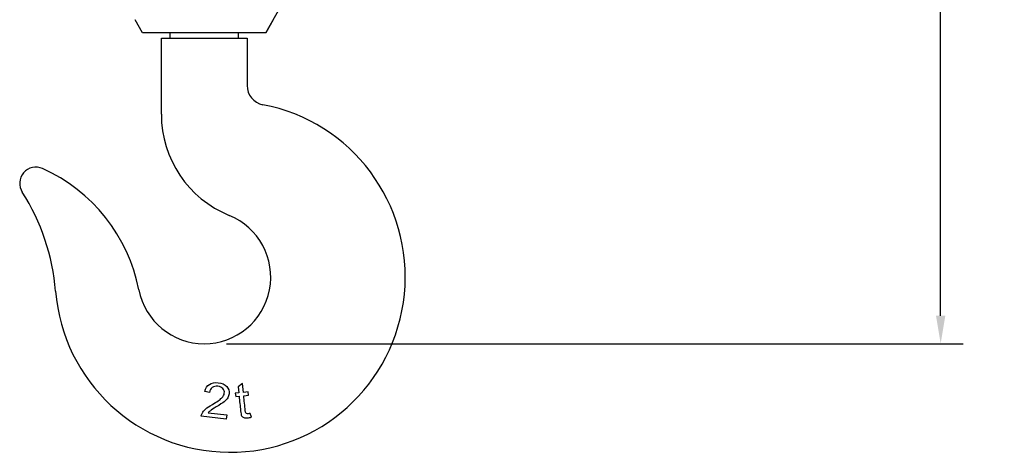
# Model space of a CAD drawing. Header units: millimetres. Extents: x 6909 to 9403, y -385 to 1379.
# Tile 7 of 142: x 7862 to 8214, y 470 to 624. Entities that reach past the tile are written whole.
import ezdxf

# ---------------------------------------------------------------- set-up
doc = ezdxf.new("R2010")
doc.units = ezdxf.units.MM
doc.dimstyles.get("Standard").update_dxf_attribs({"dimtxt": 20, "dimasz": 10, "dimexe": 8, "dimexo": 8, "dimgap": 8, "dimtad": 0, "dimtih": 1, "dimtoh": 1, "dimdsep": 46, "dimtxsty": 'Standard', "dimcen": 0.09, "dimadec": 0, "dimazin": 0, "dimtfac": 1, "dimtofl": 0, "dimtmove": 0, "dimatfit": 3, "dimfxl": 0, "dimtolj": 1, "dimtzin": 0, "dimarcsym": 0})

# ---------------------------------------------------------------- blocks, each defined once
blk = doc.blocks.new('*D10')
at = {"color": 0, "lineweight": -2}
for p, q in [((8027.63, 983.24), (8199.19, 983.24)), ((8191.19, 973.24), (8191.19, 763.92)), ((8191.19, 518.61), (8191.19, 727.92)), ((7936.33, 508.61), (8199.19, 508.61))]:
    blk.add_line(p, q, dxfattribs=at)
at = {"color": 0, "lineweight": 18}
for points in [[(8189.53, 973.24), (8192.86, 973.24), (8191.19, 983.24)], [(8189.53, 518.61), (8192.86, 518.61), (8191.19, 508.61)]]:
    blk.add_solid(points, dxfattribs=at)
at = {"layer": 'Defpoints', "color": 0, "lineweight": 18}
for p in [(8019.63, 983.24), (8191.19, 983.24), (7928.33, 508.61)]:
    blk.add_point(p, dxfattribs=at)
at = {"color": 0, "lineweight": 18, "insert": (8191.19, 745.92), "char_height": 20, "attachment_point": 5}
blk.add_mtext('\\A1;480', dxfattribs=at)

msp = doc.modelspace()

# ---------------------------------------------------------------- linework, layer by layer
for p, q in [((7950.329, 619.485), (7977.407, 666.902)), ((7906.329, 619.485), (7903.693, 624.1)), ((7952.941, 624.1), (7950.329, 619.485)), ((7950.329, 619.485), (7906.329, 619.485)), ((7916.079, 619.485), (7916.079, 617.485)), ((7940.579, 617.485), (7940.579, 619.485)), ((7913.029, 617.485), (7943.629, 617.485)), ((7913.029, 590.385), (7913.029, 617.485)), ((7943.629, 617.485), (7943.629, 600.63)), ((7942.009, 494.39), (7940.44, 493.306)), ((7940.44, 493.306), (7940.665, 491.076)), ((7942.327, 491.244), (7942.009, 494.39)), ((7930.246, 491.255), (7928.549, 491.606)), ((7940.665, 491.076), (7939.439, 490.952)), ((7939.439, 490.952), (7939.559, 489.762)), ((7939.559, 489.762), (7940.786, 489.886)), ((7944.009, 491.414), (7942.327, 491.244)), ((7942.447, 490.054), (7944.13, 490.224)), ((7944.13, 490.224), (7944.009, 491.414)), ((7936.226, 481.753), (7927.235, 482.763)), ((7929.72, 483.967), (7936.391, 483.218)), ((7936.391, 483.218), (7936.226, 481.753)), ((7945.159, 482.444), (7944.782, 483.768))]:
    msp.add_line(p, q)
for centre, radius, start, end in [((7950.564, 600.63), 6.936, 180, 259.22116), ((7937.579, 532.419), 62.5, 184.65132, 79.22116), ((7951.918, 590.385), 38.89, 180, 247.87726), ((7868.27, 565.752), 5.8, 65.89802, 212.62908), ((7846.137, 516.277), 60, 11.06974, 65.89802), ((7798.538, 521.107), 77, 4.65132, 32.62908), ((7928.329, 532.357), 23.75, 191.06974, 67.87726)]:
    msp.add_arc(centre, radius, start, end)
for points in [[(7928.549, 491.606), (7928.798, 492.762), (7929.34, 493.606), (7930.175, 494.133)], [(7931.186, 493.003), (7930.653, 492.615), (7930.34, 492.032), (7930.246, 491.255)], [(7932.623, 486.061), (7931.534, 485.405), (7930.832, 484.956), (7930.519, 484.714)], [(7935.443, 487.958), (7934.868, 487.486), (7933.927, 486.854), (7932.623, 486.061)], [(7927.235, 482.763), (7927.266, 483.129), (7927.368, 483.478), (7927.549, 483.799)], [(7930.519, 484.714), (7930.203, 484.473), (7929.936, 484.223), (7929.72, 483.967)], [(7943.471, 483.687), (7943.331, 483.747), (7943.227, 483.836), (7943.155, 483.958)]]:
    msp.add_open_spline(points, degree=3)
for points, knots in [([(7930.175, 494.133), (7931.012, 494.66), (7932.077, 494.849), (7934.672, 494.558), (7935.669, 494.111), (7937.044, 492.618), (7937.331, 491.756), (7937.166, 490.281), (7937, 489.805), (7936.446, 488.895), (7936.021, 488.431), (7935.443, 487.958)], [0, 0, 0, 0, 0.2465853, 0.2465853, 0.4958292, 0.4958292, 0.745073, 0.745073, 0.8725365, 0.8725365, 1, 1, 1, 1]), ([(7934.972, 492.616), (7934.545, 493.082), (7933.95, 493.362), (7932.384, 493.537), (7931.719, 493.387), (7931.186, 493.003)], [0, 0, 0, 0, 0.4844444, 0.4844444, 1, 1, 1, 1]), ([(7934.525, 489.259), (7935.116, 489.849), (7935.445, 490.429), (7935.578, 491.612), (7935.399, 492.147), (7934.972, 492.616)], [0, 0, 0, 0, 0.4865591, 0.4865591, 1, 1, 1, 1]), ([(7927.549, 483.799), (7927.841, 484.333), (7928.268, 484.841), (7929.399, 485.815), (7930.201, 486.359), (7932.833, 487.907), (7933.93, 488.672), (7934.525, 489.259)], [0, 0, 0, 0, 0.2811177, 0.2811177, 0.5622353, 0.5622353, 1, 1, 1, 1]), ([(7940.786, 489.886), (7940.96, 488.158), (7941.135, 486.431), (7941.402, 483.787), (7941.533, 483.193), (7941.697, 482.923)], [0, 0, 0, 0, 0.6534296, 0.6534296, 1, 1, 1, 1]), ([(7943.155, 483.958), (7943.083, 484.076), (7943.024, 484.352), (7942.802, 486.543), (7942.625, 488.299), (7942.447, 490.054)], [0, 0, 0, 0, 0.1989351, 0.1989351, 1, 1, 1, 1]), ([(7941.697, 482.923), (7941.862, 482.65), (7942.119, 482.442), (7942.823, 482.159), (7943.302, 482.121), (7944.281, 482.22), (7944.698, 482.307), (7945.159, 482.444)], [0, 0, 0, 0, 0.3837719, 0.3837719, 0.7675439, 0.7675439, 1, 1, 1, 1]), ([(7944.782, 483.768), (7944.483, 483.7), (7944.241, 483.656), (7943.806, 483.612), (7943.614, 483.628), (7943.471, 483.687)], [0, 0, 0, 0, 0.432, 0.432, 1, 1, 1, 1])]:
    msp.add_open_spline(points, degree=3, knots=knots)

# ---------------------------------------------------------------- dimensions: what is measured, and where the dimension line sits
at = {"lineweight": 18}
dim = msp.add_linear_dim(base=(8191.194, 983.238), p1=(7928.329, 508.607), p2=(8019.629, 983.238), angle=90, text='480', dimstyle='Standard', dxfattribs=at)
dim.commit()
dim.dimension.update_dxf_attribs({"geometry": '*D10', "text_midpoint": (8191.194, 745.923)})

doc.saveas('drawing.dxf')
